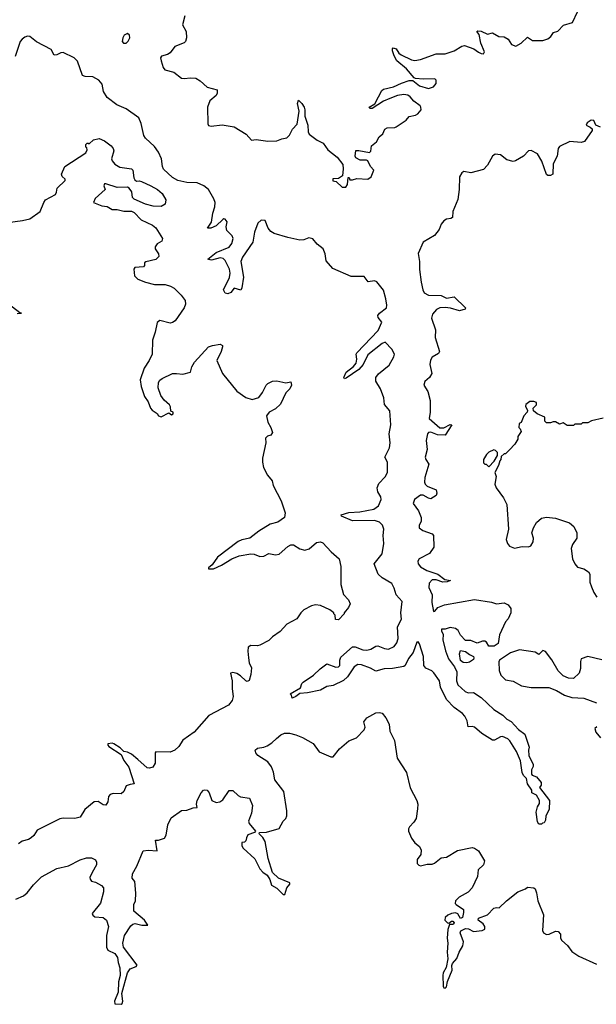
# Model space of a CAD drawing. Extents: x 1985742 to 2252716, y 78271 to 266492.
# Tile 234 of 250: x 2212565 to 2217052, y 219840 to 227496. Entities that reach past the tile are written whole.
import ezdxf

# ---------------------------------------------------------------- set-up
doc = ezdxf.new("R2010")
doc.units = 0

msp = doc.modelspace()

# ---------------------------------------------------------------- linework, layer by layer
at = {"layer": '0CON10XD'}
for points in [[(2214055, 226668), (2214142, 226678), (2214235, 226662.5), (2214326.2, 226606.2), (2214368.3, 226558.3), (2214406.2, 226563.8), (2214495, 226551.8), (2214566.4, 226553.6), (2214605, 226570), (2214645, 226577.5), (2214665, 226597.5), (2214688.8, 226645), (2214725, 226683.8), (2214740.8, 226785), (2214726.7, 226843.3), (2214735, 226870), (2214760, 226845), (2214778, 226815), (2214784.2, 226794.2), (2214784.3, 226745), (2214808, 226675), (2214810, 226625), (2214817, 226607), (2214880.3, 226560.3), (2214926.9, 226536.9), (2214963, 226483), (2215035, 226428), (2215078.7, 226368.7), (2215082.5, 226335), (2215077, 226283), (2215045, 226260), (2215001.7, 226258.3), (2215001.7, 226241.7), (2215028.3, 226238.3), (2215075, 226193.3), (2215102.5, 226192.5), (2215116.7, 226215), (2215121.7, 226268.3), (2215128.3, 226268.3), (2215135, 226250), (2215155, 226250), (2215187.7, 226262.3), (2215275, 226257.1), (2215300, 226275), (2215320, 226325), (2215293.8, 226355), (2215275, 226397.5), (2215263, 226403), (2215215, 226404), (2215181.7, 226421.7), (2215176.2, 226435), (2215181.7, 226478.3), (2215205, 226480), (2215287, 226463), (2215297, 226473), (2215302.5, 226515), (2215342.5, 226545), (2215363.3, 226585), (2215390.4, 226609.5), (2215406.1, 226643.9), (2215425, 226656.2), (2215483.6, 226656.4), (2215495, 226662), (2215572, 226715), (2215596.2, 226743.8), (2215645, 226754.5), (2215663.8, 226765), (2215688, 226795), (2215687.1, 226815), (2215680, 226825), (2215632.1, 226862.1), (2215602.9, 226895), (2215585, 226907.8), (2215555, 226912.9), (2215503.8, 226906.2), (2215445, 226884.2), (2215395, 226862.5), (2215306.7, 226805), (2215290, 226805), (2215283.3, 226815), (2215327.5, 226842.5), (2215355.8, 226895), (2215382, 226945), (2215395, 226956.2), (2215475, 226972.5), (2215536.7, 227003.3), (2215595, 227022.5), (2215623.3, 227023.3), (2215675, 226981.9), (2215745, 226960.8), (2215785, 226974.2), (2215805, 227000), (2215806.7, 227025), (2215796.4, 227036.4), (2215705, 227032.5), (2215645, 227037.5), (2215633.3, 227043.3), (2215574.4, 227114.4), (2215498.6, 227175), (2215477.8, 227215), (2215466.2, 227253.8), (2215465, 227270), (2215472, 227278), (2215495, 227268), (2215515.6, 227235), (2215532.2, 227222.2), (2215615, 227184.5), (2215639.7, 227179.7), (2215685, 227186.7), (2215805, 227229.1), (2215875, 227230.9), (2215945, 227253.8), (2216005, 227288.8), (2216025, 227294.3), (2216098.9, 227268.9), (2216135, 227244), (2216155, 227232.5), (2216175, 227230), (2216181.2, 227245), (2216152.1, 227312.1), (2216140.7, 227380.7), (2216123.3, 227405), (2216130.8, 227409.2), (2216155, 227405.6), (2216205, 227384.4), (2216245, 227393.1), (2216293.3, 227365), (2216335, 227363.8), (2216364.7, 227344.7), (2216393, 227303), (2216425, 227291.1), (2216465.7, 227314.3), (2216515, 227358.8), (2216555, 227333.8), (2216635, 227334.3), (2216675, 227346.2), (2216696.7, 227365), (2216717.5, 227395), (2216752.3, 227407.7), (2216797, 227453), (2216865.6, 227475), (2216904.3, 227555.7)], [(2213851.2, 227525), (2213833.3, 227455), (2213860, 227405), (2213863.3, 227355), (2213855, 227327.5), (2213845, 227316.7), (2213771.7, 227288.3), (2213735, 227237.5), (2213716.1, 227223.9), (2213667.5, 227212.5), (2213661.2, 227198.8), (2213666.2, 227175), (2213681.4, 227125), (2213695.8, 227105.8), (2213765, 227088.5), (2213825, 227041.5), (2213845, 227037.5), (2213895, 227044.5), (2213935, 227041.4), (2213969.8, 227019.8), (2214025, 226972.2), (2214101.7, 226951.7), (2214102.9, 226925), (2214094.5, 226905.6), (2214044.5, 226865), (2214026.7, 226815), (2214028.8, 226685), (2214035, 226673.8), (2214055, 226668)], [(2213373.6, 227313.6), (2213395, 227313.8), (2213410.7, 227329.3), (2213422.5, 227355), (2213420, 227375), (2213405, 227387.5), (2213377.5, 227375), (2213367.5, 227355), (2213363.3, 227325), (2213373.6, 227313.6)], [(2212989.3, 227199.3), (2212905, 227240), (2212885, 227238.7), (2212855, 227221.6), (2212835, 227221.2), (2212811.4, 227265), (2212695, 227323.1), (2212645, 227365.2), (2212625, 227367.8), (2212605, 227360.2), (2212583.5, 227345), (2212569.7, 227325), (2212529.8, 227210.2)], [(2217085, 226659.2), (2217047.5, 226675), (2217033.3, 226713.3), (2217012.5, 226715), (2216981.2, 226695), (2216972.5, 226675), (2217005, 226660), (2217018.3, 226648.3), (2217020, 226635), (2216960.3, 226549.7), (2216935, 226540), (2216845, 226547.7), (2216765, 226508.9), (2216755.4, 226494.6), (2216747.8, 226435), (2216715.6, 226375), (2216714.2, 226295.8), (2216695, 226284), (2216675, 226283.8), (2216665, 226293.3), (2216626.9, 226395), (2216595, 226452), (2216545, 226477.5), (2216525, 226476.7), (2216485.4, 226434.6), (2216422.1, 226397.9), (2216405, 226393.8), (2216355, 226407.3), (2216305, 226444.4), (2216265, 226449.4), (2216244.6, 226435.4), (2216206.3, 226363.7), (2216175, 226330), (2216075, 226304.5), (2216021.2, 226315), (2216005, 226304.4), (2215988.2, 226275), (2215985.3, 226175), (2215973, 226097), (2215935.2, 226005), (2215931.9, 225958.1), (2215920.9, 225949.1), (2215885, 225944), (2215865, 225932.9), (2215843.5, 225905), (2215828.5, 225865), (2215793.1, 225816.9), (2215705, 225764.7), (2215666.8, 225676.8), (2215677.3, 225615), (2215677, 225553), (2215689.3, 225455), (2215700.9, 225395), (2215712, 225372), (2215745, 225354.6), (2215845, 225350.4), (2215885, 225330), (2215945, 225341.2), (2216033.3, 225255), (2216032.5, 225245), (2215987, 225233), (2215916.1, 225253.9), (2215875, 225257.5), (2215835, 225256.5), (2215808, 225242), (2215776.4, 225205), (2215770, 225175), (2215800, 225085), (2215798.8, 225025), (2215832.9, 224915), (2215825, 224900), (2215775, 224872.1), (2215760.4, 224849.5), (2215756.2, 224815), (2215772.2, 224745), (2215755, 224712.7), (2215717.2, 224682.8), (2215710.2, 224655), (2215742.1, 224605), (2215759.8, 224535), (2215759.3, 224445), (2215751.5, 224395), (2215835, 224323.2), (2215865, 224323.5), (2215915, 224348.1), (2215928, 224345), (2215875.4, 224264.6), (2215815, 224268.8), (2215765, 224287.6), (2215747.1, 224285), (2215737.5, 224275), (2215727.4, 224225), (2215735.8, 224155), (2215719.1, 224095), (2215725, 224075.7), (2215749.1, 224040.9), (2215717.3, 223935), (2215715, 223900), (2215719.1, 223885), (2215735, 223868.2), (2215805, 223839.2), (2215811.1, 223815), (2215806.7, 223795), (2215765, 223769.5), (2215745, 223774.5), (2215705, 223798.2), (2215685, 223798.3), (2215636.8, 223765), (2215626.4, 223735), (2215667.1, 223677.1), (2215688, 223625), (2215689.2, 223595), (2215672.2, 223565), (2215674.5, 223545), (2215701.4, 223525), (2215775, 223497.1), (2215785, 223485.7), (2215787.1, 223395), (2215753.1, 223345), (2215674.5, 223305), (2215663.8, 223285), (2215665.4, 223265), (2215682.6, 223242.6), (2215732.7, 223212.7), (2215818.8, 223185), (2215872.2, 223142.2), (2215917.5, 223135), (2215892.5, 223125), (2215857.6, 223122.4), (2215805, 223140), (2215775, 223139.6), (2215750, 223115), (2215748.9, 223081.1), (2215774.7, 223025), (2215771.2, 222965), (2215785, 222893.3), (2215795, 222896.7), (2215819.2, 222925), (2215870, 222945), (2216105, 222986.7), (2216235, 222966.2), (2216275, 222952.9), (2216335, 222961.2), (2216365, 222946.7), (2216386.5, 222916.5), (2216387.7, 222885), (2216365, 222838), (2216345.4, 222814.6), (2216297.5, 222712.5), (2216287.2, 222645), (2216255.7, 222624.3), (2216215, 222623.9), (2216196.6, 222656.6), (2216183.9, 222663.9), (2216165, 222664.8), (2216125, 222648.7), (2216075, 222669.2), (2216035, 222668.2), (2215995, 222710), (2215975.9, 222745.9), (2215955, 222762.5), (2215915, 222768.8), (2215875, 222757.1), (2215847.5, 222757.5), (2215846.2, 222745), (2215859.4, 222715), (2215856.3, 222673.7), (2215878.7, 222588.7), (2215902.3, 222525), (2215949.1, 222465), (2215965.4, 222425), (2215964.4, 222354.4), (2215974.3, 222325), (2216031.8, 222271.8), (2216055, 222263.1), (2216095.6, 222265.6), (2216155.7, 222225), (2216255, 222131.2), (2216325, 222087.5), (2216355, 222057.5), (2216388.3, 222038.3), (2216445, 221977.5), (2216495, 221940), (2216528.3, 221838.3), (2216523.3, 221815), (2216526.7, 221775), (2216561.2, 221705), (2216560.4, 221689.5), (2216547, 221663), (2216548.3, 221628.3), (2216551.7, 221621.7), (2216585, 221607.5), (2216622.5, 221565), (2216622.5, 221545), (2216610, 221525), (2216686.2, 221425), (2216686, 221355), (2216660, 221305), (2216657, 221273), (2216645, 221250), (2216631.7, 221248.3), (2216625, 221240), (2216605, 221240), (2216595, 221260), (2216584.2, 221335), (2216594.3, 221375), (2216609.2, 221400.8), (2216608.8, 221425), (2216586.4, 221466.4), (2216550, 221485), (2216550, 221505), (2216515, 221553.3), (2216507.5, 221595), (2216485, 221620), (2216475, 221642.5), (2216463, 221733), (2216430.9, 221805), (2216378.6, 221888.6), (2216363.4, 221903.4), (2216322.2, 221922.2), (2216305, 221920.9), (2216260, 221895), (2216245, 221894), (2216160.5, 221945), (2216105, 221994.6), (2216085, 222000), (2216055, 221996.7), (2216047.5, 222045), (2216029.9, 222079.9), (2216010.7, 222100.7), (2215945, 222146.9), (2215885, 222209.4), (2215838.2, 222305), (2215831.6, 222355), (2215788.2, 222418.2), (2215772.2, 222432.3), (2215724.8, 222454.8), (2215709.7, 222475), (2215708, 222545), (2215675, 222643.3), (2215665, 222658), (2215655, 222656), (2215626.6, 222575), (2215591.6, 222528.4), (2215565.3, 222474.7), (2215555, 222467.8), (2215465, 222450), (2215402.1, 222447.9), (2215335, 222431.3), (2215293.8, 222453.8), (2215225, 222478.5), (2215195, 222481.5), (2215167.2, 222462.8), (2215116.5, 222385), (2215085, 222358.5), (2215005, 222318.8), (2214955, 222311.2), (2214905, 222282.5), (2214805, 222261.2), (2214745, 222257.5), (2214715, 222233.3), (2214685, 222220), (2214680, 222245), (2214670, 222255), (2214749.3, 222300.7), (2214761.2, 222335), (2214771.2, 222345), (2214851.1, 222398.9), (2214902.4, 222447.6), (2214955, 222488), (2215025, 222461.9), (2215046.5, 222463.5), (2215055.6, 222475), (2215056.7, 222516.7), (2215065, 222539.4), (2215155, 222618.5), (2215175, 222620.8), (2215235, 222597.3), (2215265, 222594.5), (2215297.6, 222602.4), (2215335, 222625.8), (2215353, 222627), (2215405, 222605.4), (2215435, 222602.1), (2215478.9, 222621.1), (2215499.7, 222650.2), (2215509.2, 222685), (2215503.9, 222775), (2215536.7, 222835), (2215531.8, 222885), (2215541.1, 222971.1), (2215495, 223022.9), (2215480, 223075), (2215460.9, 223110.9), (2215385, 223155.9), (2215355, 223183.8), (2215324.6, 223265), (2215386.7, 223343.3), (2215397.9, 223422.1), (2215392.1, 223485), (2215398.7, 223535), (2215387.8, 223565), (2215365, 223590), (2215325, 223602.7), (2215155, 223598.9), (2215070, 223635), (2215066.7, 223645), (2215125, 223663.9), (2215211.2, 223668.8), (2215320.2, 223689.8), (2215357.1, 223715), (2215377.5, 223765), (2215374, 223785), (2215350.8, 223825), (2215345.7, 223855), (2215359.3, 223890.7), (2215409.1, 223940.9), (2215427.5, 223975), (2215428, 224055), (2215405.8, 224095), (2215443.8, 224166.2), (2215446.9, 224205), (2215441.1, 224275), (2215452.1, 224345), (2215444.1, 224454.1), (2215403.6, 224503.6), (2215397.8, 224555), (2215373.3, 224625), (2215336.9, 224685), (2215336.7, 224715), (2215357, 224743.1), (2215441.1, 224808.9), (2215476.9, 224875), (2215481.9, 224895), (2215461.5, 224935), (2215408, 224988), (2215385, 224978.9), (2215275, 224890.4), (2215238.2, 224815), (2215205, 224775.5), (2215105, 224708), (2215093.6, 224703.6), (2215086.2, 224715), (2215105, 224754), (2215161.7, 224798.3), (2215183.1, 224825), (2215188, 224855), (2215182.5, 224895), (2215187.5, 224905), (2215355, 225078.5), (2215383.3, 225145), (2215355, 225179.1), (2215351.4, 225195), (2215364.8, 225215.2), (2215419.6, 225255), (2215422.3, 225275), (2215414, 225325), (2215395, 225392.5), (2215345, 225457.5), (2215325, 225464.6), (2215277.3, 225457.3), (2215245, 225498.5), (2215145, 225498.1), (2215000.9, 225560.9), (2214951, 225621), (2214943, 225675), (2214927.1, 225715), (2214879.6, 225749.5), (2214845, 225792), (2214815, 225799), (2214775, 225785.3), (2214745, 225782.7), (2214651.3, 225801.3), (2214545, 225834.1), (2214520, 225850), (2214497.5, 225875), (2214475, 225935.5), (2214445, 225937.8), (2214418.2, 225915), (2214392.1, 225845), (2214380.3, 225765), (2214299.2, 225649.2), (2214286.8, 225615), (2214306.8, 225495), (2214295, 225410), (2214285, 225392.5), (2214235, 225409.5), (2214207.5, 225375), (2214185, 225363.8), (2214165, 225368.2), (2214152, 225395), (2214197.8, 225492.2), (2214203.9, 225525), (2214196.8, 225555), (2214164.7, 225624.7), (2214148.6, 225638.6), (2214125, 225645.3), (2214057.3, 225627.3), (2214028.8, 225635), (2214095, 225686), (2214195, 225726.2), (2214215.2, 225754.8), (2214226.2, 225795), (2214219.6, 225815), (2214177.9, 225858), (2214172.1, 225885), (2214178.9, 225925), (2214165, 225944.2), (2214155, 225946.9), (2214145, 225941.4), (2214095, 225892.5), (2214052.5, 225875), (2214027.5, 225875), (2214057.9, 225922.1), (2214067.6, 225992.4), (2214085, 226040), (2214086.5, 226075), (2214075, 226103.1), (2214035, 226174.5), (2213997.8, 226205), (2213945, 226226.5), (2213865, 226230.6), (2213795, 226244.8), (2213755, 226270), (2213684.8, 226334.8), (2213675.4, 226355), (2213668.4, 226415), (2213645, 226466.4), (2213615, 226509.2), (2213544.5, 226575), (2213530.9, 226595), (2213509.4, 226689.4), (2213492.5, 226732.5), (2213392.9, 226802.9), (2213320, 226835), (2213245, 226891.4), (2213218.6, 226938.6), (2213206.2, 226995), (2213182.5, 227025), (2213135, 227050.3), (2213075, 227053.8), (2213055, 227062.5), (2213015, 227174.2), (2212989.3, 227199.3)], [(2212455, 225916.7), (2212586.1, 225933.9), (2212643.6, 225946.4), (2212725, 226003.8), (2212753.3, 226075), (2212767.5, 226095), (2212843, 226137), (2212852.5, 226155), (2212856.2, 226185), (2212920, 226245), (2212920, 226255), (2212897, 226277), (2212890, 226295), (2212917.5, 226355), (2213079.3, 226460.7), (2213090, 226485), (2213088.3, 226498.3), (2213080, 226505), (2213080, 226525), (2213090, 226535), (2213097, 226537), (2213105, 226530), (2213139.3, 226560.7), (2213185, 226571.2), (2213225, 226553.3), (2213276.7, 226515), (2213293.8, 226495), (2213298.8, 226475), (2213280, 226415), (2213285, 226397.5), (2213305, 226373.3), (2213345, 226348.8), (2213435, 226336.7), (2213446.2, 226325), (2213452.5, 226265), (2213460.7, 226250.7), (2213475, 226240), (2213495, 226242.5), (2213513, 226237), (2213585, 226204), (2213636.7, 226175), (2213675, 226143.3), (2213703.3, 226095), (2213698.3, 226061.7), (2213666.1, 226043.9), (2213605, 226046.2), (2213545, 226062.5), (2213455, 226100), (2213443, 226113), (2213437, 226157), (2213416.4, 226186.4), (2213405, 226192.5), (2213325, 226192), (2213235, 226220), (2213225, 226220), (2213220, 226205), (2213230, 226175), (2213153.6, 226106.4), (2213140, 226075), (2213205, 226047.5), (2213245, 226044), (2213285, 226020), (2213325, 226021.2), (2213375, 226006.2), (2213435, 226007.5), (2213455, 225997.5), (2213510.8, 225940.8), (2213597.7, 225897.7), (2213625, 225877.5), (2213677.5, 225795), (2213672.5, 225775), (2213635, 225752.5), (2213620.7, 225729.3), (2213620, 225715), (2213646.2, 225675), (2213648.8, 225655), (2213625, 225630), (2213546.4, 225613.6), (2213537.5, 225605), (2213537.5, 225585), (2213527.5, 225575), (2213460.8, 225569.2), (2213453.8, 225555), (2213459.2, 225505), (2213485, 225479.2), (2213545, 225455.8), (2213615, 225438), (2213697.3, 225437.3), (2213737.5, 225425), (2213767.9, 225407.9), (2213822.7, 225352.7), (2213851.7, 225311.7), (2213856.2, 225285), (2213845, 225256.7), (2213774, 225155), (2213755, 225140.8), (2213735, 225135.8), (2213655, 225156.2), (2213635, 225142.5), (2213618.8, 225065), (2213598.8, 225005), (2213595.7, 224895), (2213573.1, 224845), (2213533.6, 224785), (2213502.7, 224695), (2213510.4, 224645), (2213536.6, 224566.6), (2213564.6, 224524.6), (2213582.5, 224475), (2213595, 224460), (2213634.2, 224434.2), (2213646.1, 224416.1), (2213665, 224408.8), (2213725, 224440), (2213746.4, 224423.6), (2213758.3, 224431.7), (2213760, 224445), (2213741.7, 224451.7), (2213740, 224485), (2213731.7, 224501.7), (2213688.6, 224538.6), (2213662.5, 224575), (2213642.3, 224632.3), (2213644.3, 224675.8), (2213655, 224692.5), (2213675, 224707.1), (2213755, 224744.4), (2213784.6, 224744.5), (2213835, 224739.4), (2213893.3, 224755), (2213905, 224796.7), (2213925, 224833.8), (2214035, 224952.5), (2214065, 224963.3), (2214125, 224972.5), (2214142.5, 224962.5), (2214143, 224953), (2214134.2, 224915), (2214100, 224845), (2214143.3, 224745), (2214255, 224607.5), (2214325, 224557.5), (2214375, 224543.3), (2214425, 224557.5), (2214453.6, 224596.4), (2214482.5, 224655), (2214495, 224667.5), (2214533.6, 224686.4), (2214565, 224687.5), (2214635, 224672.5), (2214675, 224680), (2214680, 224655), (2214666.7, 224625), (2214635.9, 224594.1), (2214595, 224506.7), (2214555, 224468.8), (2214507.5, 224445), (2214486.7, 224415), (2214496.1, 224366.1), (2214520, 224325), (2214532.5, 224285), (2214520, 224265), (2214493, 224257), (2214478.3, 224241.7), (2214480, 224205), (2214453.9, 224086.1), (2214453.3, 224055), (2214463.3, 224015), (2214493.9, 223953.9), (2214530.7, 223910.7), (2214538.8, 223875), (2214599.2, 223755), (2214630.9, 223660.9), (2214626.7, 223625), (2214575, 223588.9), (2214515, 223574.2), (2214425, 223519.3), (2214355, 223465.5), (2214295, 223452.7), (2214265, 223438.5), (2214104.3, 223315.7), (2214062.1, 223257.9), (2214033.3, 223235), (2214033.3, 223225), (2214073.3, 223225), (2214135, 223253.8), (2214215.8, 223305), (2214273.3, 223326.7), (2214365, 223341.5), (2214388.9, 223338.9), (2214435, 223320.8), (2214465.6, 223324.4), (2214505, 223346.2), (2214555, 223335.6), (2214585, 223340), (2214650.6, 223399.4), (2214675, 223411.4), (2214695, 223412), (2214745, 223380.6), (2214785, 223371.5), (2214818.1, 223381.9), (2214875, 223430), (2214905, 223435.6), (2214925, 223429.4), (2214988.3, 223358.3), (2215051.4, 223305), (2215063.1, 223245), (2215062.9, 223105), (2215085, 223027.5), (2215122.5, 222985), (2215136.7, 222955), (2215122.5, 222925), (2215090, 222885), (2215090, 222875), (2215045, 222830), (2215021.7, 222831.7), (2215020, 222865), (2215010, 222875), (2215010, 222885), (2214978.3, 222908.3), (2214905, 222942), (2214865.9, 222945.9), (2214835, 222939.2), (2214775, 222907.5), (2214752.5, 222885), (2214722.7, 222837.3), (2214645, 222795.7), (2214592.2, 222737.8), (2214533.2, 222696.8), (2214505, 222670), (2214435, 222631.2), (2214415, 222626.2), (2214365, 222629.2), (2214344.3, 222615.7), (2214339.4, 222585), (2214344.6, 222535), (2214351.8, 222495), (2214368.9, 222455), (2214364.3, 222405.7), (2214351.7, 222358.3), (2214335, 222351.2), (2214325, 222356.2), (2214284.6, 222394.6), (2214255, 222412.2), (2214225, 222419.2), (2214206, 222414), (2214219.6, 222355), (2214217.8, 222292.2), (2214225.6, 222234.4), (2214217.9, 222202.1), (2214188.8, 222165), (2214037.5, 222085), (2213924, 221955), (2213835.6, 221894.4), (2213802.9, 221845), (2213773.8, 221815), (2213735, 221801.4), (2213625, 221802.5), (2213620, 221795), (2213620, 221715), (2213602.5, 221685), (2213575, 221676.2), (2213558.3, 221678.3), (2213484, 221744), (2213435.9, 221785.9), (2213405, 221801.5), (2213375, 221806), (2213348, 221835), (2213298.8, 221865), (2213285, 221869.4), (2213252.5, 221865), (2213250, 221855), (2213260, 221845), (2213355, 221783.3), (2213376.9, 221736.9), (2213414.5, 221685), (2213456.7, 221553.3), (2213425, 221550), (2213395, 221537.5), (2213375.7, 221494.3), (2213355, 221476.2), (2213292, 221478), (2213269.3, 221470.7), (2213256.7, 221455), (2213250, 221415), (2213235, 221387.5), (2213215, 221391.2), (2213175, 221416.2), (2213145, 221414.2), (2213072.5, 221355), (2213035, 221294.2), (2212995.4, 221284.6), (2212905, 221287.9), (2212878.3, 221281.7), (2212702.5, 221195), (2212675, 221152.5), (2212655, 221133.8), (2212635, 221122), (2212585, 221108.8), (2212555, 221087.5)], [(2212545, 225210.8), (2212580, 225215), (2212567.5, 225217.5), (2212475, 225285.6)], [(2217105, 224397.5), (2217013.6, 224376.4), (2216985, 224360), (2216945, 224360), (2216935, 224350), (2216885, 224350), (2216875, 224340), (2216825, 224340), (2216795, 224360), (2216765, 224350), (2216735, 224370), (2216715, 224370), (2216695, 224360), (2216665, 224360), (2216650, 224375), (2216650, 224405), (2216591.7, 224431.7), (2216562.5, 224455), (2216560, 224475), (2216585, 224500), (2216585, 224520), (2216565, 224527.5), (2216533.8, 224526.2), (2216502.5, 224505), (2216500.7, 224490.7), (2216516.4, 224456.4), (2216513.3, 224445), (2216486.7, 224415), (2216467.5, 224365), (2216452.5, 224355), (2216450, 224325), (2216460, 224315), (2216467, 224293), (2216440, 224255), (2216440, 224235), (2216417.5, 224195), (2216375, 224150), (2216345, 224120), (2216335, 224120), (2216311.7, 224098.3), (2216310, 224075), (2216300, 224065), (2216291.7, 224028.3), (2216262.5, 223975), (2216272.5, 223945), (2216263.3, 223885), (2216273.3, 223855), (2216328.8, 223778.8), (2216356.2, 223725), (2216368, 223535), (2216351.2, 223455), (2216361.7, 223421.7), (2216375, 223402.5), (2216415, 223387.5), (2216475, 223400), (2216525, 223396.7), (2216542.5, 223405), (2216560, 223435), (2216562, 223465), (2216550, 223505), (2216564.1, 223545.9), (2216585, 223587.5), (2216625, 223620), (2216665, 223628.8), (2216735, 223620), (2216843.6, 223583.6), (2216877.5, 223555), (2216900, 223505), (2216900, 223465), (2216867.5, 223415), (2216857, 223383), (2216866.2, 223305), (2216884, 223265), (2216905, 223238.8), (2216955, 223227.2), (2216991.9, 223201.9), (2217000, 223185), (2217002.4, 223122.4), (2217014.2, 223085), (2217031.2, 223041.2), (2217056, 223005)], [(2216215, 224020), (2216256.4, 224063.6), (2216281.7, 224108.3), (2216281.7, 224131.7), (2216267, 224147), (2216255, 224150), (2216215, 224133.3), (2216196.7, 224115), (2216173.3, 224075), (2216175, 224050), (2216185, 224040), (2216195, 224040), (2216215, 224020)], [(2216045, 222494.4), (2216015, 222497.5), (2215993.7, 222513.7), (2215986.2, 222565), (2215995, 222590), (2216035, 222584), (2216065, 222558.8), (2216096.2, 222545), (2216100, 222535), (2216095, 222522), (2216065, 222499.2), (2216045, 222494.4)], [(2217095, 222517.5), (2216985, 222543.3), (2216935, 222527.5), (2216927.5, 222505), (2216927.7, 222452.3), (2216917.5, 222415), (2216875, 222372.5), (2216835, 222376), (2216794.2, 222394.2), (2216755, 222433.8), (2216705, 222517.5), (2216655, 222582.5), (2216635, 222590), (2216605, 222560), (2216575, 222577.5), (2216455, 222596.2), (2216385, 222573.5), (2216298.8, 222515), (2216293.6, 222503.6), (2216296.4, 222436.4), (2216309.3, 222399.3), (2216345, 222363.3), (2216405, 222352.5), (2216470, 222315), (2216544.4, 222304.4), (2216682.7, 222302.7), (2216741.2, 222281.2), (2216804.1, 222244.1), (2216860, 222225), (2216955, 222221.2), (2217052.5, 222185)], [(2213304.4, 219865.6), (2213305, 219843.3), (2213355, 219840), (2213363.6, 219846.4), (2213368, 219865), (2213360, 219925), (2213404.6, 220085.5), (2213425, 220116), (2213472.5, 220135), (2213480, 220145), (2213372.1, 220285), (2213368.2, 220315), (2213380.9, 220375), (2213429.6, 220450.5), (2213445, 220463.3), (2213465, 220468), (2213515, 220455.8), (2213562.5, 220455), (2213535.8, 220495), (2213454.2, 220565), (2213453.8, 220615), (2213466.7, 220645), (2213470, 220705), (2213462.5, 220795), (2213440.7, 220820.7), (2213443.8, 220855), (2213475.6, 220914.4), (2213525, 221033.3), (2213565, 221039.6), (2213636.2, 221033.8), (2213622.5, 221115), (2213645.9, 221115.9), (2213691.7, 221131.7), (2213706.1, 221153.9), (2213717.5, 221235), (2213745, 221289.2), (2213825, 221347.1), (2213865, 221348.8), (2213915, 221367.5), (2213945, 221370), (2213941.2, 221395), (2213945.6, 221424.4), (2213978.1, 221485), (2213995, 221504.2), (2214005, 221508.6), (2214025, 221504), (2214040, 221485), (2214060, 221425), (2214095, 221408.8), (2214123.3, 221413.3), (2214145, 221428.8), (2214196.4, 221503.6), (2214225, 221503.3), (2214264.2, 221464.2), (2214284.1, 221454.1), (2214354.1, 221444.1), (2214376.5, 221385), (2214369.1, 221325), (2214344.5, 221264.5), (2214351.9, 221245), (2214399.2, 221185), (2214391.2, 221175), (2214341.7, 221158.3), (2214328.8, 221135), (2214325, 221110), (2214315, 221100), (2214293, 221097), (2214293, 221073), (2214303.6, 221053.6), (2214395, 220970), (2214434.2, 220894.2), (2214457.5, 220867.5), (2214490, 220845), (2214510.4, 220810.5), (2214525, 220767.5), (2214565, 220743.8), (2214615, 220693.8), (2214627.5, 220695), (2214643.3, 220745), (2214667.5, 220775), (2214667.5, 220785), (2214580, 220820), (2214531.2, 220865), (2214497.8, 220975), (2214476.5, 221105), (2214457.6, 221137.6), (2214428.6, 221165), (2214430, 221175), (2214485, 221179.6), (2214585, 221207.5), (2214616.4, 221263.6), (2214636.7, 221285), (2214643.6, 221306.4), (2214643.8, 221345), (2214620, 221495), (2214550, 221585), (2214541.4, 221645), (2214525, 221686.2), (2214495.5, 221725.5), (2214418, 221775), (2214402.9, 221795), (2214398, 221815), (2214415, 221832.5), (2214465, 221839.4), (2214490.5, 221849.5), (2214526.9, 221873.1), (2214563.1, 221906.9), (2214598, 221935), (2214625, 221947.8), (2214665, 221948.2), (2214715, 221935.4), (2214765.8, 221915.8), (2214847.6, 221867.6), (2214895, 221804.3), (2214985, 221764), (2215005, 221763.8), (2215052.6, 221827.4), (2215125, 221887.5), (2215185, 221912.5), (2215246.4, 221973.6), (2215252.5, 221995), (2215243.6, 222036.4), (2215265, 222067.5), (2215335, 222106.7), (2215365, 222110), (2215385, 222103.3), (2215415, 222067.5), (2215438.8, 222018.8), (2215446, 221965), (2215481.2, 221891.2), (2215503.3, 221755), (2215575, 221643.3), (2215604.2, 221524.2), (2215656, 221425), (2215663.3, 221395), (2215660.7, 221360.7), (2215650, 221285), (2215632.5, 221255), (2215599.3, 221220.7), (2215591.2, 221205), (2215591.2, 221185), (2215612.7, 221132.7), (2215640, 221095), (2215675.8, 221065.8), (2215689.7, 221039.7), (2215687.1, 221005), (2215656.7, 220965), (2215657.5, 220935), (2215671.7, 220921.7), (2215685, 220916.7), (2215735, 220928.8), (2215775, 220930), (2215793.6, 220936.4), (2215845, 220980), (2215885.9, 220984.1), (2215972.5, 221035), (2216085, 221058), (2216105, 221053.8), (2216134.2, 221034.2), (2216181.2, 220955), (2216175, 220923.3), (2216133.3, 220885), (2216126.7, 220835), (2216085.8, 220745), (2216055, 220712), (2215985, 220673.3), (2215956.7, 220645), (2215953.8, 220625), (2215961.2, 220615), (2216017.9, 220577.9), (2216019.5, 220555), (2216010.8, 220515), (2215995, 220506.2), (2215975, 220544), (2215955, 220551.1), (2215925, 220546.9), (2215895.8, 220534.2), (2215876.2, 220515), (2215873.8, 220495), (2215895, 220473.3), (2215905, 220470), (2215925, 220485.8), (2215935, 220485.6), (2215945.5, 220474.4), (2215943.3, 220465), (2215935, 220460.8), (2215910.7, 220459.3), (2215897.1, 220422.9), (2215890.5, 220355), (2215896.7, 220315), (2215890.5, 220245), (2215896.6, 220193.4), (2215883.3, 220125), (2215859.6, 220085), (2215856.9, 220065), (2215861.1, 219981.1), (2215865, 219967.5), (2215875, 219966.2), (2215887.1, 219975), (2215893.5, 220016.5), (2215931.1, 220105), (2215927.6, 220142.4), (2215932.2, 220157.8), (2215966.7, 220195), (2215984.4, 220245), (2216011.9, 220295), (2216017.5, 220325), (2215991.5, 220395), (2215997.6, 220412.4), (2216035, 220429.6), (2216056.2, 220426.2), (2216096.8, 220406.8), (2216164.2, 220414.2), (2216185, 220423.3), (2216183.8, 220445), (2216172, 220465), (2216131.2, 220495), (2216135, 220510), (2216205.5, 220534.5), (2216255, 220586.7), (2216275, 220592.5), (2216295, 220590), (2216352.5, 220645), (2216440, 220715), (2216501.7, 220738.3), (2216515, 220750), (2216565, 220746.7), (2216575, 220737.5), (2216587, 220707), (2216595.8, 220645), (2216640, 220535), (2216634, 220415), (2216640, 220395), (2216665, 220383.8), (2216685.9, 220384.1), (2216735, 220407.5), (2216755, 220406.7), (2216773.3, 220385), (2216773.3, 220355), (2216783.3, 220335), (2216826.6, 220296.6), (2216861.5, 220251.5), (2216915, 220213.8), (2217052.7, 220152.7)], [(2217055, 221997.5), (2217040, 221985), (2217047.5, 221955), (2217085, 221912.5)], [(2212535, 220657.1), (2212596.4, 220683.6), (2212624.6, 220705.5), (2212672, 220768), (2212735, 220830), (2212855, 220895.8), (2212945, 220916), (2213035, 220962.9), (2213085, 220980), (2213125, 220979.2), (2213154.1, 220964.1), (2213163.8, 220945), (2213163.8, 220925), (2213130, 220865), (2213112.5, 220825), (2213113, 220813), (2213125, 220797.5), (2213155, 220790), (2213202.5, 220765), (2213216.7, 220745), (2213218.8, 220715), (2213195, 220626.7), (2213130, 220545), (2213133.6, 220533.6), (2213150.4, 220520.5), (2213215, 220513.8), (2213241.2, 220495), (2213257.1, 220445), (2213241.2, 220375), (2213240, 220285), (2213251.9, 220261.9), (2213306, 220235), (2213326.7, 220205), (2213330.6, 220165), (2213343.4, 220123.4), (2213347.1, 220065), (2213334.4, 220014.4), (2213332, 219935), (2213304.4, 219865.6)]]:
    msp.add_lwpolyline(points, dxfattribs=at)

doc.saveas('drawing.dxf')
